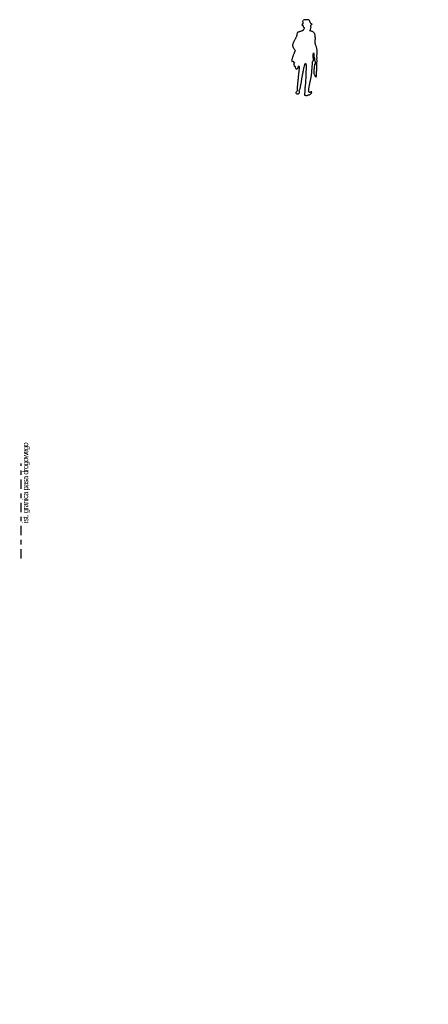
# Model space of a CAD drawing. Header units: metres. Extents: x 592 to 2592, y -1 to 2567.
# Tile 8 of 15: x 911 to 920, y 460 to 482. Entities that reach past the tile are written whole.
import ezdxf

# ---------------------------------------------------------------- set-up
doc = ezdxf.new("R2010")
doc.units = ezdxf.units.M
doc.linetypes.add('DASHDOTX2', pattern=[50.8, 25.4, -12.7, 0, -12.7])
doc.layers.add('bloki', color=253, linetype='Continuous')
doc.layers.add('D_3_WYMIAROWANIE', color=7, linetype='Continuous', lineweight=0)
doc.layers.add('opis warstw', color=7, linetype='Continuous', lineweight=0)
doc.styles.add('opisy', font='arial.ttf', dxfattribs={"height": 0.175})
doc.styles.add('wym 1do50', font='arial.ttf', dxfattribs={"height": 0.175})
doc.dimstyles.new('Wymiar_1 50', dxfattribs={"dimtxt": 0.175, "dimasz": 0.013125, "dimexe": 0.0175, "dimexo": 2.275, "dimgap": 0.065625, "dimtad": 1, "dimzin": 0, "dimtxsty": 'wym 1do50', "dimblk": 'znacznik wymiaru', "dimcen": 0.3, "dimse1": 1, "dimse2": 1, "dimclrd": 256, "dimadec": 0, "dimazin": 0, "dimtfac": 1, "dimtmove": 1, "dimatfit": 2, "dimfxl": 1, "dimtzin": 0, "dimlwd": -1, "dimlwe": 0, "dimarcsym": 0})

# ---------------------------------------------------------------- blocks, each defined once
blk = doc.blocks.new('znacznik wymiaru')
at = {"color": 7}
for p, q in [((-5, -5), (5, 5)), ((-5, 0), (0, 0)), ((0, 5), (0, -5)), ((5, 0), (0, 0))]:
    blk.add_line(p, q, dxfattribs=at)
blk = doc.blocks.new('*D63')
at = {"layer": 'D_3_WYMIAROWANIE', "linetype": 'Continuous', "transparency": 16777216}
blk.add_line((919.521, 1.914), (907.047, 1.914), dxfattribs=at)
at = {"layer": 'Defpoints', "color": 0, "linetype": 'Continuous', "transparency": 16777216}
for p in [(907.034, 473.304), (907.034, 1.914), (919.534, -1.147)]:
    blk.add_point(p, dxfattribs=at)
at = {"layer": 'D_3_WYMIAROWANIE', "linetype": 'Continuous', "transparency": 16777216, "xscale": 0.013125, "yscale": 0.013125, "zscale": 0.013125, "rotation": 180}
blk.add_blockref('znacznik wymiaru', (907.034, 1.914), dxfattribs=at)
at = {"layer": 'D_3_WYMIAROWANIE', "linetype": 'Continuous', "transparency": 16777216, "xscale": 0.013125, "yscale": 0.013125, "zscale": 0.013125}
blk.add_blockref('znacznik wymiaru', (919.534, 1.914), dxfattribs=at)
at = {"layer": 'D_3_WYMIAROWANIE', "color": 0, "linetype": 'Continuous', "transparency": 16777216, "insert": (913.284, 2.085), "char_height": 0.175, "attachment_point": 5, "style": 'wym 1do50'}
blk.add_mtext('12,50', dxfattribs=at)

msp = doc.modelspace()

# ---------------------------------------------------------------- linework, layer by layer
at = {"linetype": 'DASHDOTX2', "ltscale": 0.008}
msp.add_lwpolyline([(910.723, 470.012), (910.723, 472.086)], dxfattribs=at)
at = {"layer": 'bloki', "ltscale": 9, "flags": 128}
msp.add_lwpolyline([(916.868, 481.758), (916.86, 481.747), (916.859, 481.735), (916.86, 481.724), (916.861, 481.713), (916.862, 481.702), (916.866, 481.69), (916.866, 481.68), (916.85, 481.68), (916.843, 481.664), (916.852, 481.657), (916.862, 481.654), (916.862, 481.641), (916.867, 481.634), (916.871, 481.624), (916.88, 481.611), (916.889, 481.602), (916.895, 481.592), (916.897, 481.581), (916.892, 481.571), (916.881, 481.559), (916.873, 481.547), (916.867, 481.538), (916.858, 481.535), (916.849, 481.531), (916.839, 481.526), (916.824, 481.521), (916.812, 481.516), (916.801, 481.513), (916.791, 481.511), (916.778, 481.508), (916.766, 481.505), (916.757, 481.501), (916.747, 481.492), (916.741, 481.481), (916.737, 481.471), (916.735, 481.46), (916.732, 481.446), (916.73, 481.429), (916.728, 481.42), (916.723, 481.406), (916.717, 481.394), (916.711, 481.383), (916.707, 481.372), (916.702, 481.359), (916.696, 481.347), (916.69, 481.336), (916.683, 481.325), (916.676, 481.312), (916.67, 481.301), (916.664, 481.291), (916.657, 481.281), (916.654, 481.271), (916.65, 481.261), (916.646, 481.247), (916.644, 481.235), (916.641, 481.226), (916.639, 481.216), (916.64, 481.206), (916.643, 481.196), (916.647, 481.184), (916.653, 481.171), (916.659, 481.156), (916.665, 481.145), (916.673, 481.135), (916.682, 481.124), (916.691, 481.113), (916.694, 481.099), (916.688, 481.083), (916.686, 481.074), (916.681, 481.064), (916.677, 481.055), (916.672, 481.038), (916.666, 481.024), (916.661, 481.013), (916.656, 481), (916.652, 480.99), (916.647, 480.981), (916.642, 480.968), (916.636, 480.951), (916.632, 480.935), (916.628, 480.921), (916.625, 480.906), (916.623, 480.896), (916.622, 480.885), (916.622, 480.874), (916.623, 480.865), (916.632, 480.861), (916.642, 480.866), (916.659, 480.864), (916.663, 480.849), (916.673, 480.846), (916.682, 480.829), (916.677, 480.815), (916.663, 480.8), (916.672, 480.788), (916.673, 480.777), (916.676, 480.758), (916.69, 480.765), (916.698, 480.753), (916.699, 480.742), (916.7, 480.728), (916.698, 480.713), (916.71, 480.709), (916.714, 480.703), (916.73, 480.697), (916.748, 480.71), (916.757, 480.715), (916.762, 480.726), (916.764, 480.739), (916.767, 480.756), (916.775, 480.768), (916.785, 480.752), (916.785, 480.741), (916.783, 480.726), (916.782, 480.711), (916.782, 480.701), (916.781, 480.689), (916.778, 480.673), (916.778, 480.661), (916.776, 480.651), (916.775, 480.639), (916.773, 480.623), (916.772, 480.61), (916.77, 480.596), (916.769, 480.586), (916.768, 480.573), (916.767, 480.557), (916.765, 480.543), (916.765, 480.527), (916.764, 480.512), (916.764, 480.502), (916.763, 480.49), (916.761, 480.48), (916.757, 480.462), (916.756, 480.447), (916.755, 480.437), (916.753, 480.422), (916.751, 480.412), (916.749, 480.397), (916.747, 480.384), (916.747, 480.375), (916.747, 480.364), (916.746, 480.352), (916.745, 480.341), (916.742, 480.323), (916.74, 480.306), (916.74, 480.295), (916.741, 480.284), (916.741, 480.263), (916.739, 480.245), (916.738, 480.234), (916.738, 480.22), (916.734, 480.209), (916.724, 480.2), (916.713, 480.187), (916.712, 480.175), (916.72, 480.164), (916.732, 480.158), (916.745, 480.156), (916.755, 480.156), (916.767, 480.155), (916.778, 480.161), (916.783, 480.171), (916.791, 480.183), (916.791, 480.193), (916.788, 480.205), (916.782, 480.217), (916.782, 480.228), (916.794, 480.24), (916.796, 480.249), (916.798, 480.261), (916.802, 480.275), (916.807, 480.29), (916.809, 480.303), (916.814, 480.318), (916.816, 480.33), (916.818, 480.341), (916.82, 480.351), (916.823, 480.366), (916.826, 480.381), (916.828, 480.396), (916.831, 480.41), (916.833, 480.423), (916.835, 480.438), (916.837, 480.45), (916.839, 480.461), (916.84, 480.473), (916.841, 480.487), (916.844, 480.501), (916.846, 480.514), (916.849, 480.525), (916.851, 480.535), (916.853, 480.547), (916.855, 480.559), (916.858, 480.575), (916.86, 480.587), (916.863, 480.6), (916.866, 480.612), (916.867, 480.623), (916.869, 480.635), (916.872, 480.648), (916.875, 480.658), (916.877, 480.67), (916.88, 480.685), (916.882, 480.7), (916.885, 480.71), (916.888, 480.721), (916.893, 480.737), (916.895, 480.746), (916.899, 480.762), (916.903, 480.775), (916.906, 480.787), (916.909, 480.801), (916.913, 480.815), (916.923, 480.822), (916.929, 480.81), (916.931, 480.798), (916.933, 480.788), (916.933, 480.772), (916.933, 480.762), (916.933, 480.748), (916.934, 480.736), (916.934, 480.726), (916.935, 480.713), (916.935, 480.701), (916.935, 480.684), (916.933, 480.672), (916.932, 480.656), (916.931, 480.642), (916.931, 480.632), (916.931, 480.621), (916.931, 480.611), (916.93, 480.593), (916.929, 480.579), (916.929, 480.565), (916.929, 480.551), (916.928, 480.535), (916.926, 480.518), (916.926, 480.507), (916.923, 480.45), (916.923, 480.436), (916.92, 480.418), (916.92, 480.404), (916.919, 480.394), (916.919, 480.38), (916.918, 480.367), (916.917, 480.354), (916.915, 480.344), (916.913, 480.33), (916.912, 480.314), (916.911, 480.305), (916.91, 480.287), (916.91, 480.278), (916.909, 480.263), (916.909, 480.253), (916.908, 480.243), (916.908, 480.228), (916.908, 480.211), (916.908, 480.197), (916.907, 480.185), (916.902, 480.173), (916.902, 480.163), (916.902, 480.15), (916.902, 480.14), (916.903, 480.128), (916.914, 480.123), (916.928, 480.122), (916.937, 480.121), (916.949, 480.121), (916.96, 480.122), (916.972, 480.128), (916.982, 480.133), (916.994, 480.134), (917.006, 480.135), (917.017, 480.138), (917.03, 480.147), (917.041, 480.158), (917.05, 480.17), (917.053, 480.18), (917.056, 480.197), (917.04, 480.196), (917.027, 480.192), (917.016, 480.188), (917.004, 480.188), (916.999, 480.201), (916.99, 480.208), (916.991, 480.221), (916.992, 480.232), (916.993, 480.245), (916.994, 480.257), (916.994, 480.267), (916.997, 480.278), (916.998, 480.292), (916.999, 480.306), (917.002, 480.315), (917.003, 480.326), (917.007, 480.338), (917.008, 480.349), (917.01, 480.361), (917.013, 480.373), (917.015, 480.389), (917.018, 480.399), (917.02, 480.409), (917.023, 480.419), (917.025, 480.431), (917.028, 480.443), (917.032, 480.46), (917.036, 480.474), (917.039, 480.484), (917.041, 480.498), (917.043, 480.509), (917.045, 480.523), (917.047, 480.534), (917.049, 480.551), (917.05, 480.561), (917.052, 480.571), (917.054, 480.582), (917.055, 480.592), (917.057, 480.604), (917.058, 480.616), (917.059, 480.631), (917.06, 480.642), (917.06, 480.655), (917.061, 480.667), (917.062, 480.679), (917.063, 480.689), (917.065, 480.701), (917.066, 480.714), (917.067, 480.727), (917.067, 480.741), (917.067, 480.752), (917.068, 480.763), (917.069, 480.777), (917.071, 480.788), (917.071, 480.799), (917.071, 480.811), (917.072, 480.824), (917.073, 480.835), (917.074, 480.848), (917.076, 480.859), (917.084, 480.868), (917.094, 480.877), (917.096, 480.889), (917.096, 480.899), (917.095, 480.91), (917.094, 480.924), (917.093, 480.933), (917.092, 480.945), (917.092, 480.954), (917.09, 480.966), (917.09, 480.979), (917.09, 480.99), (917.09, 481), (917.09, 481.013), (917.092, 481.024), (917.094, 481.038), (917.095, 481.048), (917.102, 481.037), (917.104, 481.025), (917.104, 481.01), (917.104, 480.999), (917.105, 480.984), (917.106, 480.968), (917.109, 480.956), (917.11, 480.945), (917.116, 480.931), (917.12, 480.918), (917.12, 480.908), (917.121, 480.898), (917.121, 480.888), (917.123, 480.877), (917.13, 480.865), (917.131, 480.853), (917.135, 480.842), (917.137, 480.831), (917.137, 480.821), (917.143, 480.806), (917.127, 480.806), (917.118, 480.806), (917.118, 480.795), (917.117, 480.784), (917.115, 480.768), (917.113, 480.752), (917.111, 480.734), (917.109, 480.715), (917.108, 480.699), (917.106, 480.683), (917.106, 480.672), (917.105, 480.659), (917.104, 480.65), (917.104, 480.637), (917.103, 480.623), (917.103, 480.613), (917.103, 480.603), (917.104, 480.594), (917.113, 480.582), (917.119, 480.568), (917.123, 480.556), (917.126, 480.546), (917.132, 480.536), (917.143, 480.532), (917.152, 480.53), (917.158, 480.541), (917.159, 480.552), (917.159, 480.567), (917.159, 480.578), (917.159, 480.588), (917.16, 480.606), (917.161, 480.618), (917.164, 480.637), (917.165, 480.647), (917.166, 480.659), (917.167, 480.668), (917.167, 480.678), (917.168, 480.695), (917.169, 480.711), (917.169, 480.73), (917.169, 480.745), (917.169, 480.762), (917.169, 480.774), (917.169, 480.784), (917.169, 480.797), (917.169, 480.806), (917.166, 480.826), (917.154, 480.827), (917.159, 480.836), (917.169, 480.845), (917.177, 480.855), (917.178, 480.864), (917.178, 480.876), (917.173, 480.886), (917.166, 480.898), (917.172, 480.909), (917.169, 480.922), (917.174, 480.933), (917.173, 480.946), (917.171, 480.956), (917.169, 480.965), (917.169, 480.976), (917.169, 480.991), (917.171, 481.001), (917.173, 481.015), (917.173, 481.028), (917.173, 481.042), (917.173, 481.056), (917.173, 481.07), (917.173, 481.084), (917.173, 481.095), (917.173, 481.112), (917.172, 481.122), (917.17, 481.135), (917.168, 481.145), (917.166, 481.154), (917.164, 481.165), (917.161, 481.175), (917.156, 481.188), (917.152, 481.2), (917.147, 481.21), (917.142, 481.223), (917.137, 481.241), (917.135, 481.259), (917.134, 481.272), (917.135, 481.285), (917.135, 481.297), (917.135, 481.315), (917.135, 481.325), (917.135, 481.337), (917.136, 481.356), (917.136, 481.366), (917.136, 481.375), (917.135, 481.385), (917.134, 481.396), (917.134, 481.408), (917.132, 481.421), (917.13, 481.436), (917.127, 481.454), (917.125, 481.465), (917.119, 481.475), (917.113, 481.485), (917.102, 481.495), (917.093, 481.501), (917.082, 481.507), (917.071, 481.513), (917.062, 481.518), (917.048, 481.523), (917.038, 481.528), (917.023, 481.532), (917.012, 481.534), (917.023, 481.543), (917.032, 481.551), (917.033, 481.565), (917.033, 481.575), (917.036, 481.586), (917.041, 481.596), (917.042, 481.607), (917.04, 481.619), (917.038, 481.629), (917.037, 481.64), (917.04, 481.65), (917.046, 481.661), (917.056, 481.666), (917.069, 481.68), (917.05, 481.685), (917.039, 481.69), (917.028, 481.702), (917.025, 481.712), (917.021, 481.723), (917.016, 481.734), (917.013, 481.744), (917.008, 481.754), (917.002, 481.764), (916.991, 481.77), (916.981, 481.771), (916.97, 481.773), (916.957, 481.774), (916.947, 481.774), (916.933, 481.774), (916.92, 481.774), (916.91, 481.772), (916.899, 481.77), (916.888, 481.768), (916.876, 481.766)], dxfattribs=at)

# ---------------------------------------------------------------- texts
at = {"layer": 'opis warstw', "linetype": 'Continuous', "lineweight": 0, "insert": (910.91, 470.784), "char_height": 0.12, "width": 3.81564, "attachment_point": 7, "rotation": 90, "style": 'opisy'}
msp.add_mtext('{\\fArial Narrow|b0|i0|c0|p34;\\T0.8;ist. granica pasa drogowego}', dxfattribs=at)

# ---------------------------------------------------------------- dimensions: what is measured, and where the dimension line sits
at = {"layer": 'D_3_WYMIAROWANIE', "linetype": 'Continuous'}
dim = msp.add_linear_dim(base=(907.034, 1.914), p1=(919.534, -1.147), p2=(907.034, 473.304), angle=180, dimstyle='Wymiar_1 50', dxfattribs=at)
dim.commit()
dim.dimension.update_dxf_attribs({"geometry": '*D63', "text_midpoint": (913.284, 2.085)})

doc.saveas('drawing.dxf')
